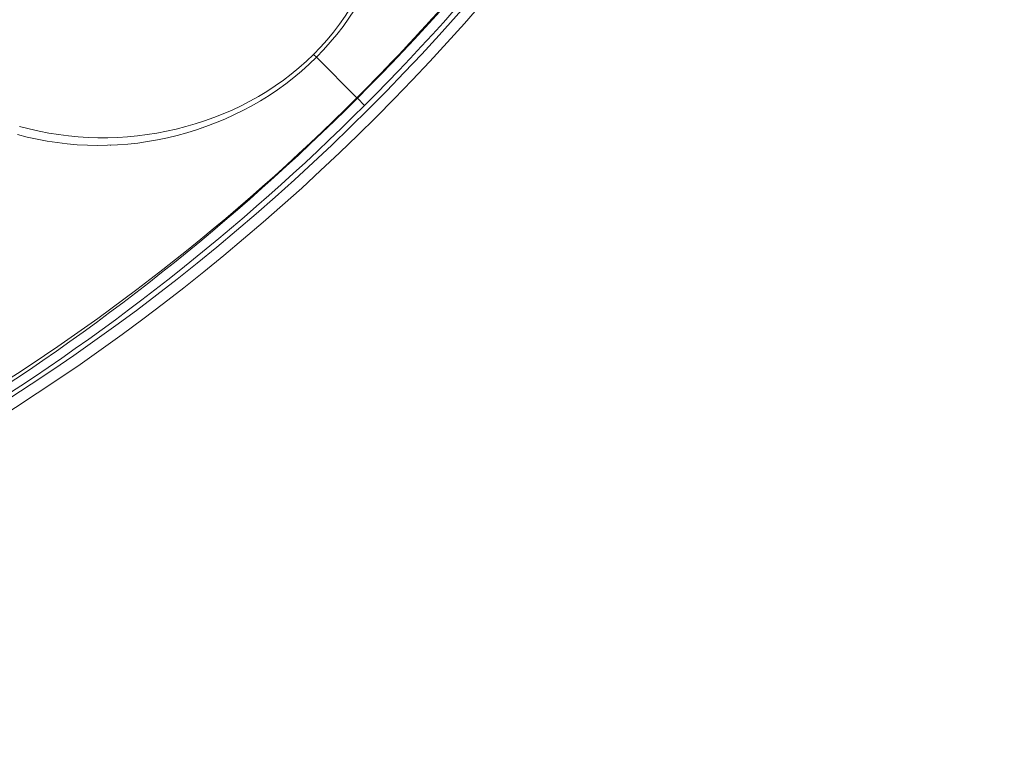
# Model space of a CAD drawing. Header units: inches. Extents: x 2.7 to 14.9, y -4.2 to 15.2.
# Tile 15 of 53: x 13.852 to 14.92, y -4.247 to -3.461. Entities that reach past the tile are written whole.
import ezdxf

# ---------------------------------------------------------------- set-up
doc = ezdxf.new("R2010")
doc.units = ezdxf.units.IN
doc.header["$MEASUREMENT"] = 0
doc.layers.add('Visible (ANSI)', color=7, linetype='Continuous', lineweight=18)
doc.layers.add('Visible Narrow (ANSI)', color=7, linetype='Continuous', lineweight=18)

msp = doc.modelspace()

# ---------------------------------------------------------------- linework, layer by layer
at = {"layer": 'Visible (ANSI)'}
msp.add_circle((12.5948, -1.9226), 2.3248, dxfattribs=at)
msp.add_open_spline([(13.7733, -3.8985), (13.9347, -3.7986), (14.0842, -3.6803), (14.2183, -3.5461)], degree=3, dxfattribs=at)
at = {"layer": 'Visible Narrow (ANSI)'}
for p, q in [((14.1708, -3.4986), (14.1739, -3.5017)), ((14.1739, -3.5017), (14.2178, -3.5456)), ((14.2183, -3.5461), (14.2178, -3.5456)), ((14.2261, -3.5539), (14.2183, -3.5461))]:
    msp.add_line(p, q, dxfattribs=at)
for radius in [2.3248, 2.313]:
    msp.add_circle((12.5948, -1.9226), radius, dxfattribs=at)
msp.add_arc((12.5948, -1.9226), 2.1211, 307.9525, 307.9561, dxfattribs=at)
for centre, major_axis, ratio, start_param, end_param in [((13.1318, -2.1579), (0.932, 1.8366), 0.838051, 4.33984, 4.619699), ((13.2959, -2.8278), (1.2898, 0.999), 0.705125, 4.5449, 4.890681), ((12.786, -2.2682), (1.8273, 1.14), 0.888933, 4.700612, 4.96642)]:
    msp.add_ellipse(centre, major_axis=major_axis, ratio=ratio, start_param=start_param, end_param=end_param, dxfattribs=at)
for points, knots in [([(14.2178, -3.5456), (14.252, -3.5114), (14.3182, -3.4409), (14.4107, -3.329), (14.4925, -3.2163), (14.5414, -3.1396), (14.5632, -3.1032)], [0, 0, 0, 0, 0.2577886, 0.5155772, 0.7733658, 0.9999993, 0.9999993, 0.9999993, 0.9999993]), ([(14.2489, -3.18), (14.2645, -3.2356), (14.265, -3.2943), (14.2385, -3.405), (14.2117, -3.4577), (14.1708, -3.4986)], [0, 0, 0, 0, 0.5, 0.5, 1, 1, 1, 1]), ([(14.1739, -3.5017), (14.2157, -3.4599), (14.2441, -3.407), (14.2733, -3.2945), (14.2733, -3.2344), (14.2576, -3.1775)], [0, 0, 0, 0, 0.5, 0.5, 1, 1, 1, 1]), ([(13.8522, -3.5767), (13.9078, -3.5923), (13.9665, -3.5928), (14.0772, -3.5663), (14.1299, -3.5395), (14.1708, -3.4986)], [0, 0, 0, 0, 0.5, 0.5, 1, 1, 1, 1]), ([(14.1739, -3.5017), (14.1321, -3.5435), (14.0792, -3.5718), (13.9667, -3.6011), (13.9066, -3.6011), (13.8497, -3.5854)], [0, 0, 0, 0, 0.5, 0.5, 1, 1, 1, 1])]:
    msp.add_open_spline(points, degree=3, knots=knots, dxfattribs=at)
for points in [[(14.2183, -3.5461), (14.3526, -3.4123), (14.4708, -3.2624), (14.5707, -3.1011)], [(14.0499, -3.5783), (14.0499, -3.5784), (14.0498, -3.5784), (14.0497, -3.5785)], [(13.9508, -3.597), (13.9508, -3.5971), (13.9507, -3.5971), (13.9507, -3.5972)], [(13.9875, -3.5937), (13.9876, -3.5937), (13.9876, -3.5937), (13.9876, -3.5937)]]:
    msp.add_open_spline(points, degree=3, dxfattribs=at)

doc.saveas('drawing.dxf')
